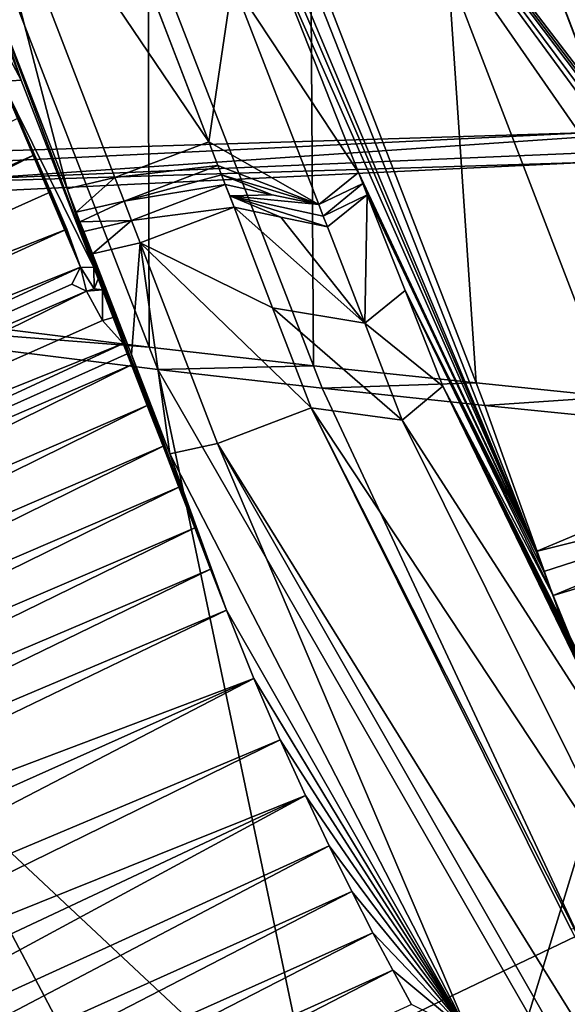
# Model space of a CAD drawing. Header units: millimetres. Extents: x -147 to 294, y -82 to 275.
# Tile 72 of 256: x 223.27 to 225.35, y 139.62 to 143.35. Entities that reach past the tile are written whole.
import ezdxf

# ---------------------------------------------------------------- set-up
doc = ezdxf.new("R2010")
doc.units = ezdxf.units.MM
doc.header["$LTSCALE"] = 67.506716
for name, color, linetype in [('1167', 7, 'CONTINUOUS'), ('1198', 7, 'CONTINUOUS'), ('3155', 7, 'CONTINUOUS'), ('3156', 7, 'CONTINUOUS'), ('3157', 7, 'CONTINUOUS'), ('3158', 7, 'CONTINUOUS'), ('3159', 7, 'CONTINUOUS'), ('3289', 7, 'CONTINUOUS'), ('3290', 7, 'CONTINUOUS'), ('3291', 7, 'CONTINUOUS'), ('3417', 7, 'CONTINUOUS'), ('3418', 7, 'CONTINUOUS'), ('3463', 7, 'CONTINUOUS'), ('3464', 7, 'CONTINUOUS'), ('3465', 7, 'CONTINUOUS'), ('3467', 7, 'CONTINUOUS'), ('3468', 7, 'CONTINUOUS'), ('3469', 7, 'CONTINUOUS'), ('3470', 7, 'CONTINUOUS'), ('3471', 7, 'CONTINUOUS'), ('3472', 7, 'CONTINUOUS'), ('3473', 7, 'CONTINUOUS'), ('3474', 7, 'CONTINUOUS'), ('3475', 7, 'CONTINUOUS'), ('3476', 7, 'CONTINUOUS'), ('3477', 7, 'CONTINUOUS'), ('3529', 7, 'CONTINUOUS'), ('3559', 7, 'CONTINUOUS'), ('3560', 7, 'CONTINUOUS'), ('3563', 7, 'CONTINUOUS'), ('3564', 7, 'CONTINUOUS'), ('3914', 7, 'CONTINUOUS'), ('3998', 7, 'CONTINUOUS'), ('4000', 7, 'CONTINUOUS'), ('4001', 7, 'CONTINUOUS'), ('4002', 7, 'CONTINUOUS'), ('4003', 7, 'CONTINUOUS'), ('762', 7, 'CONTINUOUS'), ('978', 7, 'CONTINUOUS'), ('985', 7, 'CONTINUOUS'), ('986', 7, 'CONTINUOUS')]:
    doc.layers.add(name, color=color, linetype=linetype)

msp = doc.modelspace()

# ---------------------------------------------------------------- linework, layer by layer
at = {"layer": '1167', "linetype": 'CONTINUOUS'}
for points in [[(222.4333, 142.8278, -50.896), (231.8973, 143.1213, -53.2774), (222.3857, 142.714, -50.8759), (222.4333, 142.8278, -50.896)], [(231.8973, 143.1213, -53.2774), (231.897, 143.0087, -53.2807), (222.3857, 142.714, -50.8759), (231.8973, 143.1213, -53.2774)]]:
    msp.add_3dface(points, dxfattribs=at)
at = {"layer": '1198', "linetype": 'CONTINUOUS'}
for points in [[(222.3857, 142.714, -50.8759), (231.897, 143.0087, -53.2807), (222.5688, 138.5321, -50.9133), (222.3857, 142.714, -50.8759)], [(231.897, 143.0087, -53.2807), (231.8919, 140.8729, -53.3286), (222.5688, 138.5321, -50.9133), (231.897, 143.0087, -53.2807)], [(231.8919, 140.8729, -53.3286), (231.89, 138.7724, -53.3469), (222.5688, 138.5321, -50.9133), (231.8919, 140.8729, -53.3286)]]:
    msp.add_3dface(points, dxfattribs=at)
at = {"layer": '3155', "linetype": 'CONTINUOUS'}
for points in [[(223.0054, 143.8274, -28.9838), (222.86, 144.2404, -31.3547), (223.2799, 143.119, -28.9321), (223.0054, 143.8274, -28.9838)], [(222.86, 144.2404, -31.3547), (223.157, 143.4742, -31.299), (223.2799, 143.119, -28.9321), (222.86, 144.2404, -31.3547)], [(223.157, 143.4742, -31.299), (223.4539, 142.7085, -31.2379), (223.5547, 142.4102, -28.8756), (223.157, 143.4742, -31.299)], [(223.2799, 143.119, -28.9321), (223.157, 143.4742, -31.299), (223.5547, 142.4102, -28.8756), (223.2799, 143.119, -28.9321)], [(223.5547, 142.4102, -28.8756), (223.4539, 142.7085, -31.2379), (223.571, 142.3682, -28.872), (223.5547, 142.4102, -28.8756)], [(223.571, 142.3682, -28.872), (223.4539, 142.7085, -31.2379), (223.5874, 142.326, -28.8685), (223.571, 142.3682, -28.872)], [(223.5874, 142.326, -28.8685), (223.4539, 142.7085, -31.2379), (223.6281, 142.2218, -28.8596), (223.5874, 142.326, -28.8685)], [(223.6281, 142.2218, -28.8596), (223.4539, 142.7085, -31.2379), (223.5575, 142.4226, -30.0763), (223.6281, 142.2218, -28.8596)], [(223.6661, 142.123, -28.8614), (223.6281, 142.2218, -28.8596), (223.5575, 142.4226, -30.0763), (223.6661, 142.123, -28.8614)]]:
    msp.add_3dface(points, dxfattribs=at)
at = {"layer": '3156', "linetype": 'CONTINUOUS'}
for points in [[(223.0411, 144.2871, -31.6894), (223.3983, 144.4239, -31.7145), (223.9902, 142.8855, -31.5991), (223.0411, 144.2871, -31.6894)], [(223.9902, 142.8855, -31.5991), (223.3983, 144.4239, -31.7145), (223.6976, 143.6462, -31.6589), (223.9902, 142.8855, -31.5991)], [(223.0411, 144.2871, -31.6894), (223.4539, 142.7085, -31.2379), (223.157, 143.4742, -31.299), (223.0411, 144.2871, -31.6894)], [(223.4539, 142.7085, -31.2379), (223.0411, 144.2871, -31.6894), (223.6349, 142.7505, -31.5711), (223.4539, 142.7085, -31.2379)], [(223.6349, 142.7505, -31.5711), (223.0411, 144.2871, -31.6894), (223.9902, 142.8855, -31.5991), (223.6349, 142.7505, -31.5711)]]:
    msp.add_3dface(points, dxfattribs=at)
at = {"layer": '3157', "linetype": 'CONTINUOUS'}
for points in [[(223.6349, 142.7505, -31.5711), (223.9902, 142.8855, -31.5991), (224.0242, 142.797, -31.5918), (223.6349, 142.7505, -31.5711)], [(223.669, 142.6617, -31.5634), (223.6349, 142.7505, -31.5711), (224.0242, 142.797, -31.5918), (223.669, 142.6617, -31.5634)], [(223.4539, 142.7085, -31.2379), (223.6349, 142.7505, -31.5711), (223.4882, 142.6199, -31.2304), (223.4539, 142.7085, -31.2379)], [(223.4882, 142.6199, -31.2304), (223.6349, 142.7505, -31.5711), (223.669, 142.6617, -31.5634), (223.4882, 142.6199, -31.2304)]]:
    msp.add_3dface(points, dxfattribs=at)
at = {"layer": '3158', "linetype": 'CONTINUOUS'}
for points in [[(223.5575, 142.4226, -30.0763), (223.4539, 142.7085, -31.2379), (223.4882, 142.6199, -31.2304), (223.5575, 142.4226, -30.0763)], [(223.5575, 142.4226, -30.0763), (223.4882, 142.6199, -31.2304), (223.6972, 142.0429, -28.8585), (223.5575, 142.4226, -30.0763)], [(223.6661, 142.123, -28.8614), (223.5575, 142.4226, -30.0763), (223.6814, 142.0838, -28.8645), (223.6661, 142.123, -28.8614)], [(223.6814, 142.0838, -28.8645), (223.5575, 142.4226, -30.0763), (223.6972, 142.0429, -28.8585), (223.6814, 142.0838, -28.8645)]]:
    msp.add_3dface(points, dxfattribs=at)
at = {"layer": '3159', "linetype": 'CONTINUOUS'}
for points in [[(223.2704, 142.9772, -28.9893), (223.3309, 142.8371, -28.9699), (220.3861, 141.5384, -29.3045), (223.2704, 142.9772, -28.9893)], [(220.3861, 141.5384, -29.3045), (223.3309, 142.8371, -28.9699), (220.4559, 141.3798, -29.2836), (220.3861, 141.5384, -29.3045)], [(223.3309, 142.8371, -28.9699), (223.3916, 142.6965, -28.9488), (220.4559, 141.3798, -29.2836), (223.3309, 142.8371, -28.9699)], [(223.3916, 142.6965, -28.9488), (223.4525, 142.5557, -28.9262), (220.4559, 141.3798, -29.2836), (223.3916, 142.6965, -28.9488)], [(220.4559, 141.3798, -29.2836), (223.4525, 142.5557, -28.9262), (220.5254, 141.2229, -29.2623), (220.4559, 141.3798, -29.2836)], [(223.4525, 142.5557, -28.9262), (223.5044, 142.4112, -28.8967), (220.5254, 141.2229, -29.2623), (223.4525, 142.5557, -28.9262)], [(220.5254, 141.2229, -29.2623), (223.5044, 142.4112, -28.8967), (220.5944, 141.0676, -29.2409), (220.5254, 141.2229, -29.2623)], [(223.5044, 142.4112, -28.8967), (223.4714, 142.3474, -28.9157), (220.5944, 141.0676, -29.2409), (223.5044, 142.4112, -28.8967)], [(223.4714, 142.3474, -28.9157), (223.5266, 142.3207, -28.8946), (220.5944, 141.0676, -29.2409), (223.4714, 142.3474, -28.9157)], [(220.5944, 141.0676, -29.2409), (223.5266, 142.3207, -28.8946), (220.6631, 140.9139, -29.2192), (220.5944, 141.0676, -29.2409)], [(223.5266, 142.3207, -28.8946), (223.5875, 142.2098, -28.8777), (220.6631, 140.9139, -29.2192), (223.5266, 142.3207, -28.8946)], [(223.5875, 142.2098, -28.8777), (223.6661, 142.123, -28.8614), (220.6631, 140.9139, -29.2192), (223.5875, 142.2098, -28.8777)], [(220.6631, 140.9139, -29.2192), (223.6661, 142.123, -28.8614), (220.7315, 140.7618, -29.1973), (220.6631, 140.9139, -29.2192)], [(223.6661, 142.123, -28.8614), (223.6814, 142.0838, -28.8645), (220.7315, 140.7618, -29.1973), (223.6661, 142.123, -28.8614)], [(223.6814, 142.0838, -28.8645), (223.6972, 142.0429, -28.8585), (220.7315, 140.7618, -29.1973), (223.6814, 142.0838, -28.8645)], [(220.7315, 140.7618, -29.1973), (223.6972, 142.0429, -28.8585), (220.7995, 140.6112, -29.1751), (220.7315, 140.7618, -29.1973)], [(223.6972, 142.0429, -28.8585), (223.7569, 141.8889, -28.8371), (220.7995, 140.6112, -29.1751), (223.6972, 142.0429, -28.8585)], [(220.7995, 140.6112, -29.1751), (223.7569, 141.8889, -28.8371), (220.8673, 140.4621, -29.1527), (220.7995, 140.6112, -29.1751)], [(223.7569, 141.8889, -28.8371), (223.8167, 141.7346, -28.8153), (220.8673, 140.4621, -29.1527), (223.7569, 141.8889, -28.8371)], [(220.8673, 140.4621, -29.1527), (223.8167, 141.7346, -28.8153), (220.9349, 140.3144, -29.1301), (220.8673, 140.4621, -29.1527)], [(223.8167, 141.7346, -28.8153), (223.8766, 141.5799, -28.7931), (220.9349, 140.3144, -29.1301), (223.8167, 141.7346, -28.8153)], [(220.9349, 140.3144, -29.1301), (223.8766, 141.5799, -28.7931), (221.0022, 140.168, -29.1073), (220.9349, 140.3144, -29.1301)], [(223.8766, 141.5799, -28.7931), (223.9367, 141.425, -28.7703), (221.0022, 140.168, -29.1073), (223.8766, 141.5799, -28.7931)], [(221.0022, 140.168, -29.1073), (223.9367, 141.425, -28.7703), (221.0694, 140.023, -29.0843), (221.0022, 140.168, -29.1073)], [(223.9367, 141.425, -28.7703), (223.9968, 141.2697, -28.7472), (221.0694, 140.023, -29.0843), (223.9367, 141.425, -28.7703)], [(221.0694, 140.023, -29.0843), (223.9968, 141.2697, -28.7472), (221.1362, 139.8795, -29.0611), (221.0694, 140.023, -29.0843)], [(223.9968, 141.2697, -28.7472), (224.0572, 141.114, -28.7236), (221.1362, 139.8795, -29.0611), (223.9968, 141.2697, -28.7472)], [(221.1362, 139.8795, -29.0611), (224.0572, 141.114, -28.7236), (221.2027, 139.7375, -29.0377), (221.1362, 139.8795, -29.0611)], [(224.0572, 141.114, -28.7236), (224.1607, 140.8558, -28.683), (221.2027, 139.7375, -29.0377), (224.0572, 141.114, -28.7236)], [(221.2027, 139.7375, -29.0377), (224.1607, 140.8558, -28.683), (221.2821, 139.5692, -29.0095), (221.2027, 139.7375, -29.0377)], [(221.2821, 139.5692, -29.0095), (224.1607, 140.8558, -28.683), (221.361, 139.4032, -28.9811), (221.2821, 139.5692, -29.0095)], [(224.1607, 140.8558, -28.683), (224.2602, 140.6229, -28.6444), (221.361, 139.4032, -28.9811), (224.1607, 140.8558, -28.683)], [(221.361, 139.4032, -28.9811), (224.2602, 140.6229, -28.6444), (221.4394, 139.2397, -28.9526), (221.361, 139.4032, -28.9811)], [(224.2602, 140.6229, -28.6444), (224.3551, 140.4126, -28.608), (221.4394, 139.2397, -28.9526), (224.2602, 140.6229, -28.6444)], [(221.4394, 139.2397, -28.9526), (224.3551, 140.4126, -28.608), (221.5171, 139.0788, -28.924), (221.4394, 139.2397, -28.9526)], [(221.5171, 139.0788, -28.924), (224.3551, 140.4126, -28.608), (221.5942, 138.9205, -28.8954), (221.5171, 139.0788, -28.924)], [(224.3551, 140.4126, -28.608), (224.4453, 140.2224, -28.5737), (221.5942, 138.9205, -28.8954), (224.3551, 140.4126, -28.608)], [(221.5942, 138.9205, -28.8954), (224.4453, 140.2224, -28.5737), (221.6706, 138.7648, -28.8667), (221.5942, 138.9205, -28.8954)], [(224.4453, 140.2224, -28.5737), (224.5305, 140.0501, -28.5415), (221.6706, 138.7648, -28.8667), (224.4453, 140.2224, -28.5737)], [(221.6706, 138.7648, -28.8667), (224.5305, 140.0501, -28.5415), (221.7465, 138.6114, -28.838), (221.6706, 138.7648, -28.8667)], [(224.5305, 140.0501, -28.5415), (224.6108, 139.8938, -28.5114), (221.7465, 138.6114, -28.838), (224.5305, 140.0501, -28.5415)], [(221.7465, 138.6114, -28.838), (224.6108, 139.8938, -28.5114), (221.8217, 138.4602, -28.8092), (221.7465, 138.6114, -28.838)], [(224.6108, 139.8938, -28.5114), (224.6863, 139.7519, -28.4834), (221.8217, 138.4602, -28.8092), (224.6108, 139.8938, -28.5114)], [(221.8217, 138.4602, -28.8092), (224.6863, 139.7519, -28.4834), (221.8964, 138.3112, -28.7805), (221.8217, 138.4602, -28.8092)], [(224.6863, 139.7519, -28.4834), (224.757, 139.6227, -28.4573), (221.8964, 138.3112, -28.7805), (224.6863, 139.7519, -28.4834)]]:
    msp.add_3dface(points, dxfattribs=at)
at = {"layer": '3289', "linetype": 'CONTINUOUS'}
for points in [[(223.7637, 142.1091, -26.3331), (223.1387, 143.7218, -26.4478), (221.9639, 142.3324, -27.0591), (223.7637, 142.1091, -26.3331)], [(223.7603, 143.6533, -26.2218), (223.1387, 143.7218, -26.4478), (223.7637, 142.1091, -26.3331), (223.7603, 143.6533, -26.2218)], [(224.3754, 143.5889, -26.0128), (223.7603, 143.6533, -26.2218), (224.3859, 142.0391, -26.1117), (224.3754, 143.5889, -26.0128)], [(223.7603, 143.6533, -26.2218), (223.7637, 142.1091, -26.3331), (224.3859, 142.0391, -26.1117), (223.7603, 143.6533, -26.2218)], [(224.8959, 143.5371, -25.8472), (224.3754, 143.5889, -26.0128), (225.0012, 141.9736, -25.9079), (224.8959, 143.5371, -25.8472)], [(225.0012, 141.9736, -25.9079), (224.3754, 143.5889, -26.0128), (224.3859, 142.0391, -26.1117), (225.0012, 141.9736, -25.9079)], [(225.4114, 143.4882, -25.6935), (224.8959, 143.5371, -25.8472), (225.5162, 141.9216, -25.749), (225.4114, 143.4882, -25.6935)], [(225.5162, 141.9216, -25.749), (224.8959, 143.5371, -25.8472), (225.0012, 141.9736, -25.9079), (225.5162, 141.9216, -25.749)]]:
    msp.add_3dface(points, dxfattribs=at)
at = {"layer": '3290', "linetype": 'CONTINUOUS'}
for points in [[(223.7637, 142.1091, -26.3331), (221.9639, 142.3324, -27.0591), (221.9983, 142.2481, -27.0511), (223.7637, 142.1091, -26.3331)], [(223.7966, 142.0244, -26.3264), (223.7637, 142.1091, -26.3331), (221.9983, 142.2481, -27.0511), (223.7966, 142.0244, -26.3264)], [(224.3859, 142.0391, -26.1117), (223.7637, 142.1091, -26.3331), (223.7966, 142.0244, -26.3264), (224.3859, 142.0391, -26.1117)], [(224.3859, 142.0391, -26.1117), (223.7966, 142.0244, -26.3264), (224.4188, 141.9542, -26.1053), (224.3859, 142.0391, -26.1117)], [(225.0012, 141.9736, -25.9079), (224.3859, 142.0391, -26.1117), (224.4188, 141.9542, -26.1053), (225.0012, 141.9736, -25.9079)], [(225.0342, 141.8885, -25.9018), (225.0012, 141.9736, -25.9079), (224.4188, 141.9542, -26.1053), (225.0342, 141.8885, -25.9018)], [(225.5162, 141.9216, -25.749), (225.0012, 141.9736, -25.9079), (225.0342, 141.8885, -25.9018), (225.5162, 141.9216, -25.749)], [(225.5488, 141.8365, -25.7433), (225.5162, 141.9216, -25.749), (225.0342, 141.8885, -25.9018), (225.5488, 141.8365, -25.7433)]]:
    msp.add_3dface(points, dxfattribs=at)
at = {"layer": '3291', "linetype": 'CONTINUOUS'}
for points in [[(222.7843, 136.9796, -27.0077), (224.9074, 136.7315, -26.1413), (221.9983, 142.2481, -27.0511), (222.7843, 136.9796, -27.0077)], [(224.9074, 136.7315, -26.1413), (223.7966, 142.0244, -26.3264), (221.9983, 142.2481, -27.0511), (224.9074, 136.7315, -26.1413)], [(224.9074, 136.7315, -26.1413), (226.9529, 136.5347, -25.4919), (223.7966, 142.0244, -26.3264), (224.9074, 136.7315, -26.1413)], [(223.7966, 142.0244, -26.3264), (226.9529, 136.5347, -25.4919), (224.4188, 141.9542, -26.1053), (223.7966, 142.0244, -26.3264)], [(226.9529, 136.5347, -25.4919), (225.0342, 141.8885, -25.9018), (224.4188, 141.9542, -26.1053), (226.9529, 136.5347, -25.4919)], [(226.9529, 136.5347, -25.4919), (225.5488, 141.8365, -25.7433), (225.0342, 141.8885, -25.9018), (226.9529, 136.5347, -25.4919)]]:
    msp.add_3dface(points, dxfattribs=at)
at = {"layer": '3417', "linetype": 'CONTINUOUS'}
for points in [[(226.2073, 141.7474, -26.5701), (226.3871, 141.6249, -26.4833), (225.2279, 141.3364, -27.2225), (226.2073, 141.7474, -26.5701)], [(225.2279, 141.3364, -27.2225), (226.3871, 141.6249, -26.4833), (225.2578, 141.26, -27.222), (225.2279, 141.3364, -27.2225)], [(225.2578, 141.26, -27.222), (226.3871, 141.6249, -26.4833), (225.2931, 141.1699, -27.2218), (225.2578, 141.26, -27.222)], [(226.3871, 141.6249, -26.4833), (226.4295, 141.5128, -26.4772), (225.2931, 141.1699, -27.2218), (226.3871, 141.6249, -26.4833)], [(225.2931, 141.1699, -27.2218), (226.4295, 141.5128, -26.4772), (225.3746, 140.9687, -27.2199), (225.2931, 141.1699, -27.2218)]]:
    msp.add_3dface(points, dxfattribs=at)
at = {"layer": '3418', "linetype": 'CONTINUOUS'}
for points in [[(226.2457, 141.9985, -26.5048), (226.284, 141.8972, -26.4991), (223.5764, 145.5333, -27.4719), (226.2457, 141.9985, -26.5048)], [(226.2295, 142.0412, -26.5071), (226.2457, 141.9985, -26.5048), (223.5764, 145.5333, -27.4719), (226.2295, 142.0412, -26.5071)], [(226.284, 141.8972, -26.4991), (226.3224, 141.7957, -26.4935), (223.5764, 145.5333, -27.4719), (226.284, 141.8972, -26.4991)], [(226.3224, 141.7957, -26.4935), (226.2073, 141.7474, -26.5701), (223.5764, 145.5333, -27.4719), (226.3224, 141.7957, -26.4935)], [(226.2073, 141.7474, -26.5701), (225.2279, 141.3364, -27.2225), (223.5764, 145.5333, -27.4719), (226.2073, 141.7474, -26.5701)], [(226.2134, 142.0837, -26.5094), (226.2295, 142.0412, -26.5071), (223.5764, 145.5333, -27.4719), (226.2134, 142.0837, -26.5094)], [(225.9094, 142.8868, -26.5532), (226.2134, 142.0837, -26.5094), (223.5764, 145.5333, -27.4719), (225.9094, 142.8868, -26.5532)], [(225.6019, 143.6994, -26.5967), (225.9094, 142.8868, -26.5532), (223.5764, 145.5333, -27.4719), (225.6019, 143.6994, -26.5967)]]:
    msp.add_3dface(points, dxfattribs=at)
at = {"layer": '3463', "linetype": 'CONTINUOUS'}
for points in [[(223.5764, 145.5333, -27.4719), (225.2279, 141.3364, -27.2225), (223.4446, 145.5911, -30.9286), (223.5764, 145.5333, -27.4719)], [(225.2279, 141.3364, -27.2225), (223.8904, 144.459, -30.8517), (223.4446, 145.5911, -30.9286), (225.2279, 141.3364, -27.2225)], [(223.8904, 144.459, -30.8517), (225.2279, 141.3364, -27.2225), (224.2232, 143.6143, -30.7885), (223.8904, 144.459, -30.8517)], [(224.2232, 143.6143, -30.7885), (225.2279, 141.3364, -27.2225), (224.556, 142.7702, -30.7186), (224.2232, 143.6143, -30.7885)], [(224.556, 142.7702, -30.7186), (225.2279, 141.3364, -27.2225), (224.5726, 142.728, -30.7148), (224.556, 142.7702, -30.7186)], [(224.5726, 142.728, -30.7148), (225.2279, 141.3364, -27.2225), (224.5893, 142.6857, -30.7111), (224.5726, 142.728, -30.7148)], [(224.5893, 142.6857, -30.7111), (225.2279, 141.3364, -27.2225), (224.7321, 142.3236, -30.679), (224.5893, 142.6857, -30.7111)], [(225.2279, 141.3364, -27.2225), (225.2578, 141.26, -27.222), (224.7321, 142.3236, -30.679), (225.2279, 141.3364, -27.2225)], [(225.2578, 141.26, -27.222), (225.2931, 141.1699, -27.2218), (224.7321, 142.3236, -30.679), (225.2578, 141.26, -27.222)], [(224.7321, 142.3236, -30.679), (225.2931, 141.1699, -27.2218), (224.875, 141.9616, -30.6455), (224.7321, 142.3236, -30.679)]]:
    msp.add_3dface(points, dxfattribs=at)
at = {"layer": '3464', "linetype": 'CONTINUOUS'}
for points in [[(224.2232, 143.6143, -30.7885), (224.556, 142.7702, -30.7186), (224.0796, 143.4923, -31.5038), (224.2232, 143.6143, -30.7885)], [(224.0796, 143.4923, -31.5038), (224.556, 142.7702, -30.7186), (224.4061, 142.6483, -31.4366), (224.0796, 143.4923, -31.5038)]]:
    msp.add_3dface(points, dxfattribs=at)
at = {"layer": '3465', "linetype": 'CONTINUOUS'}
for points in [[(223.9902, 142.8855, -31.5991), (223.6976, 143.6462, -31.6589), (224.0796, 143.4923, -31.5038), (223.9902, 142.8855, -31.5991)], [(223.9902, 142.8855, -31.5991), (224.0796, 143.4923, -31.5038), (224.4061, 142.6483, -31.4366), (223.9902, 142.8855, -31.5991)], [(224.0242, 142.797, -31.5918), (223.9902, 142.8855, -31.5991), (224.4061, 142.6483, -31.4366), (224.0242, 142.797, -31.5918)], [(224.0242, 142.797, -31.5918), (224.4061, 142.6483, -31.4366), (224.0382, 142.7606, -31.5887), (224.0242, 142.797, -31.5918)], [(224.0382, 142.7606, -31.5887), (224.4061, 142.6483, -31.4366), (224.2294, 142.6859, -31.5104), (224.0382, 142.7606, -31.5887)], [(224.0522, 142.724, -31.5856), (224.0382, 142.7606, -31.5887), (224.2294, 142.6859, -31.5104), (224.0522, 142.724, -31.5856)]]:
    msp.add_3dface(points, dxfattribs=at)
at = {"layer": '3467', "linetype": 'CONTINUOUS'}
for points in [[(224.0242, 142.797, -31.5918), (224.0382, 142.7606, -31.5887), (223.669, 142.6617, -31.5634), (224.0242, 142.797, -31.5918)], [(224.0522, 142.724, -31.5856), (223.669, 142.6617, -31.5634), (224.0382, 142.7606, -31.5887), (224.0522, 142.724, -31.5856)], [(223.669, 142.6617, -31.5634), (224.0522, 142.724, -31.5856), (223.6972, 142.5885, -31.557), (223.669, 142.6617, -31.5634)], [(223.4882, 142.6199, -31.2304), (223.669, 142.6617, -31.5634), (223.5023, 142.5836, -31.2273), (223.4882, 142.6199, -31.2304)], [(223.669, 142.6617, -31.5634), (223.6972, 142.5885, -31.557), (223.5023, 142.5836, -31.2273), (223.669, 142.6617, -31.5634)], [(223.6972, 142.5885, -31.557), (223.5164, 142.5473, -31.2241), (223.5023, 142.5836, -31.2273), (223.6972, 142.5885, -31.557)]]:
    msp.add_3dface(points, dxfattribs=at)
at = {"layer": '3468', "linetype": 'CONTINUOUS'}
for points in [[(223.6972, 142.0429, -28.8585), (223.4882, 142.6199, -31.2304), (223.5023, 142.5836, -31.2273), (223.6972, 142.0429, -28.8585)], [(223.5164, 142.5473, -31.2241), (223.6972, 142.0429, -28.8585), (223.5023, 142.5836, -31.2273), (223.5164, 142.5473, -31.2241)], [(223.6972, 142.0429, -28.8585), (223.5164, 142.5473, -31.2241), (223.5329, 142.5046, -31.2203), (223.6972, 142.0429, -28.8585)], [(223.7569, 141.8889, -28.8371), (223.6972, 142.0429, -28.8585), (223.5329, 142.5046, -31.2203), (223.7569, 141.8889, -28.8371)], [(223.5495, 142.462, -31.2167), (223.7569, 141.8889, -28.8371), (223.5329, 142.5046, -31.2203), (223.5495, 142.462, -31.2167)], [(223.8167, 141.7346, -28.8153), (223.7569, 141.8889, -28.8371), (223.5495, 142.462, -31.2167), (223.8167, 141.7346, -28.8153)], [(223.6969, 142.0818, -31.1833), (223.8167, 141.7346, -28.8153), (223.5495, 142.462, -31.2167), (223.6969, 142.0818, -31.1833)], [(223.9367, 141.425, -28.7703), (223.8766, 141.5799, -28.7931), (223.6969, 142.0818, -31.1833), (223.9367, 141.425, -28.7703)], [(223.8426, 141.7061, -31.1488), (223.9367, 141.425, -28.7703), (223.6969, 142.0818, -31.1833), (223.8426, 141.7061, -31.1488)], [(223.8766, 141.5799, -28.7931), (223.8167, 141.7346, -28.8153), (223.6969, 142.0818, -31.1833), (223.8766, 141.5799, -28.7931)], [(224.0572, 141.114, -28.7236), (223.9968, 141.2697, -28.7472), (223.8426, 141.7061, -31.1488), (224.0572, 141.114, -28.7236)], [(223.9968, 141.2697, -28.7472), (223.9367, 141.425, -28.7703), (223.8426, 141.7061, -31.1488), (223.9968, 141.2697, -28.7472)]]:
    msp.add_3dface(points, dxfattribs=at)
at = {"layer": '3469', "linetype": 'CONTINUOUS'}
for points in [[(224.0572, 141.114, -28.7236), (223.8426, 141.7061, -31.1488), (224.9728, 139.5137, -30.8425), (224.0572, 141.114, -28.7236)], [(224.1607, 140.8558, -28.683), (224.0572, 141.114, -28.7236), (224.9728, 139.5137, -30.8425), (224.1607, 140.8558, -28.683)], [(224.2602, 140.6229, -28.6444), (224.1607, 140.8558, -28.683), (224.9728, 139.5137, -30.8425), (224.2602, 140.6229, -28.6444)], [(224.3551, 140.4126, -28.608), (224.2602, 140.6229, -28.6444), (224.9728, 139.5137, -30.8425), (224.3551, 140.4126, -28.608)], [(224.4453, 140.2224, -28.5737), (224.3551, 140.4126, -28.608), (224.9728, 139.5137, -30.8425), (224.4453, 140.2224, -28.5737)], [(224.5305, 140.0501, -28.5415), (224.4453, 140.2224, -28.5737), (224.9728, 139.5137, -30.8425), (224.5305, 140.0501, -28.5415)], [(224.6108, 139.8938, -28.5114), (224.5305, 140.0501, -28.5415), (224.9728, 139.5137, -30.8425), (224.6108, 139.8938, -28.5114)], [(224.6863, 139.7519, -28.4834), (224.6108, 139.8938, -28.5114), (224.9728, 139.5137, -30.8425), (224.6863, 139.7519, -28.4834)], [(224.757, 139.6227, -28.4573), (224.6863, 139.7519, -28.4834), (224.9728, 139.5137, -30.8425), (224.757, 139.6227, -28.4573)]]:
    msp.add_3dface(points, dxfattribs=at)
at = {"layer": '3470', "linetype": 'CONTINUOUS'}
for points in [[(224.0229, 141.7451, -31.4806), (224.3766, 141.8794, -31.5113), (226.2914, 138.0883, -30.7701), (224.0229, 141.7451, -31.4806)], [(226.2914, 138.0883, -30.7701), (224.3766, 141.8794, -31.5113), (225.3589, 139.9073, -31.2192), (226.2914, 138.0883, -30.7701)], [(224.9728, 139.5137, -30.8425), (223.8426, 141.7061, -31.1488), (224.0229, 141.7451, -31.4806), (224.9728, 139.5137, -30.8425)], [(226.191, 137.9479, -30.4711), (224.9728, 139.5137, -30.8425), (224.0229, 141.7451, -31.4806), (226.191, 137.9479, -30.4711)], [(226.191, 137.9479, -30.4711), (224.0229, 141.7451, -31.4806), (226.2914, 138.0883, -30.7701), (226.191, 137.9479, -30.4711)]]:
    msp.add_3dface(points, dxfattribs=at)
at = {"layer": '3471', "linetype": 'CONTINUOUS'}
for points in [[(224.2623, 142.6011, -31.503), (224.5799, 142.1996, -31.3981), (224.0852, 142.6386, -31.5782), (224.2623, 142.6011, -31.503)], [(224.0852, 142.6386, -31.5782), (224.5799, 142.1996, -31.3981), (224.2313, 142.2576, -31.5455), (224.0852, 142.6386, -31.5782)], [(224.4392, 142.564, -31.4292), (224.5799, 142.1996, -31.3981), (224.2623, 142.6011, -31.503), (224.4392, 142.564, -31.4292)], [(224.7214, 141.8331, -31.3655), (224.3766, 141.8794, -31.5113), (224.2313, 142.2576, -31.5455), (224.7214, 141.8331, -31.3655)], [(224.5799, 142.1996, -31.3981), (224.7214, 141.8331, -31.3655), (224.2313, 142.2576, -31.5455), (224.5799, 142.1996, -31.3981)], [(225.3589, 139.9073, -31.2192), (224.3766, 141.8794, -31.5113), (225.6768, 139.9129, -31.091), (225.3589, 139.9073, -31.2192)], [(224.3766, 141.8794, -31.5113), (224.7214, 141.8331, -31.3655), (225.6768, 139.9129, -31.091), (224.3766, 141.8794, -31.5113)]]:
    msp.add_3dface(points, dxfattribs=at)
at = {"layer": '3472', "linetype": 'CONTINUOUS'}
for points in [[(224.5893, 142.6857, -30.7111), (224.5799, 142.1996, -31.3981), (224.4392, 142.564, -31.4292), (224.5893, 142.6857, -30.7111)], [(224.5893, 142.6857, -30.7111), (224.7321, 142.3236, -30.679), (224.5799, 142.1996, -31.3981), (224.5893, 142.6857, -30.7111)], [(224.7321, 142.3236, -30.679), (224.875, 141.9616, -30.6455), (224.5799, 142.1996, -31.3981), (224.7321, 142.3236, -30.679)], [(224.875, 141.9616, -30.6455), (224.7214, 141.8331, -31.3655), (224.5799, 142.1996, -31.3981), (224.875, 141.9616, -30.6455)]]:
    msp.add_3dface(points, dxfattribs=at)
at = {"layer": '3473', "linetype": 'CONTINUOUS'}
for points in [[(224.556, 142.7702, -30.7186), (224.5726, 142.728, -30.7148), (224.4061, 142.6483, -31.4366), (224.556, 142.7702, -30.7186)], [(224.4061, 142.6483, -31.4366), (224.5726, 142.728, -30.7148), (224.4227, 142.6051, -31.4329), (224.4061, 142.6483, -31.4366)], [(224.5726, 142.728, -30.7148), (224.5893, 142.6857, -30.7111), (224.4227, 142.6051, -31.4329), (224.5726, 142.728, -30.7148)], [(224.5893, 142.6857, -30.7111), (224.4392, 142.564, -31.4292), (224.4227, 142.6051, -31.4329), (224.5893, 142.6857, -30.7111)]]:
    msp.add_3dface(points, dxfattribs=at)
at = {"layer": '3474', "linetype": 'CONTINUOUS'}
for points in [[(224.0522, 142.724, -31.5856), (224.2294, 142.6859, -31.5104), (224.0697, 142.6813, -31.5815), (224.0522, 142.724, -31.5856)], [(224.2294, 142.6859, -31.5104), (224.4061, 142.6483, -31.4366), (224.0697, 142.6813, -31.5815), (224.2294, 142.6859, -31.5104)], [(224.4061, 142.6483, -31.4366), (224.4227, 142.6051, -31.4329), (224.0697, 142.6813, -31.5815), (224.4061, 142.6483, -31.4366)], [(224.4392, 142.564, -31.4292), (224.2623, 142.6011, -31.503), (224.0697, 142.6813, -31.5815), (224.4392, 142.564, -31.4292)], [(224.4227, 142.6051, -31.4329), (224.4392, 142.564, -31.4292), (224.0697, 142.6813, -31.5815), (224.4227, 142.6051, -31.4329)], [(224.2623, 142.6011, -31.503), (224.0852, 142.6386, -31.5782), (224.0697, 142.6813, -31.5815), (224.2623, 142.6011, -31.503)]]:
    msp.add_3dface(points, dxfattribs=at)
at = {"layer": '3475', "linetype": 'CONTINUOUS'}
for points in [[(223.6972, 142.5885, -31.557), (224.0522, 142.724, -31.5856), (224.0852, 142.6386, -31.5782), (223.6972, 142.5885, -31.557)], [(224.0852, 142.6386, -31.5782), (224.0522, 142.724, -31.5856), (224.0697, 142.6813, -31.5815), (224.0852, 142.6386, -31.5782)], [(223.6972, 142.5885, -31.557), (224.0852, 142.6386, -31.5782), (223.7302, 142.5034, -31.5495), (223.6972, 142.5885, -31.557)], [(223.5164, 142.5473, -31.2241), (223.6972, 142.5885, -31.557), (223.5495, 142.462, -31.2167), (223.5164, 142.5473, -31.2241)], [(223.5495, 142.462, -31.2167), (223.6972, 142.5885, -31.557), (223.7302, 142.5034, -31.5495), (223.5495, 142.462, -31.2167)], [(223.5164, 142.5473, -31.2241), (223.5495, 142.462, -31.2167), (223.5329, 142.5046, -31.2203), (223.5164, 142.5473, -31.2241)]]:
    msp.add_3dface(points, dxfattribs=at)
at = {"layer": '3476', "linetype": 'CONTINUOUS'}
for points in [[(224.0852, 142.6386, -31.5782), (224.2313, 142.2576, -31.5455), (223.7302, 142.5034, -31.5495), (224.0852, 142.6386, -31.5782)], [(223.6969, 142.0818, -31.1833), (223.5495, 142.462, -31.2167), (223.7302, 142.5034, -31.5495), (223.6969, 142.0818, -31.1833)], [(223.8426, 141.7061, -31.1488), (223.6969, 142.0818, -31.1833), (223.7302, 142.5034, -31.5495), (223.8426, 141.7061, -31.1488)], [(224.0229, 141.7451, -31.4806), (223.8426, 141.7061, -31.1488), (223.7302, 142.5034, -31.5495), (224.0229, 141.7451, -31.4806)], [(224.3766, 141.8794, -31.5113), (224.0229, 141.7451, -31.4806), (223.7302, 142.5034, -31.5495), (224.3766, 141.8794, -31.5113)], [(224.2313, 142.2576, -31.5455), (224.3766, 141.8794, -31.5113), (223.7302, 142.5034, -31.5495), (224.2313, 142.2576, -31.5455)]]:
    msp.add_3dface(points, dxfattribs=at)
at = {"layer": '3477', "linetype": 'CONTINUOUS'}
for points in [[(224.7214, 141.8331, -31.3655), (224.875, 141.9616, -30.6455), (225.7131, 140.2916, -30.3727), (224.7214, 141.8331, -31.3655)], [(225.6768, 139.9129, -31.091), (224.7214, 141.8331, -31.3655), (225.7131, 140.2916, -30.3727), (225.6768, 139.9129, -31.091)]]:
    msp.add_3dface(points, dxfattribs=at)
at = {"layer": '3529', "linetype": 'CONTINUOUS'}
for points in [[(225.2931, 141.1699, -27.2218), (225.3746, 140.9687, -27.2199), (224.875, 141.9616, -30.6455), (225.2931, 141.1699, -27.2218)], [(225.3746, 140.9687, -27.2199), (225.4603, 140.7695, -27.2173), (224.875, 141.9616, -30.6455), (225.3746, 140.9687, -27.2199)], [(225.4603, 140.7695, -27.2173), (225.5503, 140.5726, -27.2138), (224.875, 141.9616, -30.6455), (225.4603, 140.7695, -27.2173)], [(225.5503, 140.5726, -27.2138), (225.6444, 140.3779, -27.2095), (224.875, 141.9616, -30.6455), (225.5503, 140.5726, -27.2138)], [(225.6444, 140.3779, -27.2095), (225.7427, 140.1855, -27.2044), (224.875, 141.9616, -30.6455), (225.6444, 140.3779, -27.2095)], [(225.7427, 140.1855, -27.2044), (225.8449, 139.9956, -27.1984), (224.875, 141.9616, -30.6455), (225.7427, 140.1855, -27.2044)], [(225.8449, 139.9956, -27.1984), (225.9512, 139.8081, -27.1914), (224.875, 141.9616, -30.6455), (225.8449, 139.9956, -27.1984)], [(225.9512, 139.8081, -27.1914), (226.0614, 139.6229, -27.1831), (224.875, 141.9616, -30.6455), (225.9512, 139.8081, -27.1914)], [(224.875, 141.9616, -30.6455), (226.0614, 139.6229, -27.1831), (225.7131, 140.2916, -30.3727), (224.875, 141.9616, -30.6455)]]:
    msp.add_3dface(points, dxfattribs=at)
at = {"layer": '3559', "linetype": 'CONTINUOUS'}
for points in [[(223.5044, 142.4112, -28.8967), (223.2704, 142.9772, -28.9893), (223.2065, 143.1142, -28.9635), (223.5044, 142.4112, -28.8967)], [(223.5044, 142.4112, -28.8967), (223.3309, 142.8371, -28.9699), (223.2704, 142.9772, -28.9893), (223.5044, 142.4112, -28.8967)], [(223.5044, 142.4112, -28.8967), (223.3916, 142.6965, -28.9488), (223.3309, 142.8371, -28.9699), (223.5044, 142.4112, -28.8967)], [(223.5044, 142.4112, -28.8967), (223.4525, 142.5557, -28.9262), (223.3916, 142.6965, -28.9488), (223.5044, 142.4112, -28.8967)]]:
    msp.add_3dface(points, dxfattribs=at)
at = {"layer": '3560', "linetype": 'CONTINUOUS'}
for points in [[(223.0054, 143.8274, -28.9838), (223.2799, 143.119, -28.9321), (222.8913, 143.8468, -29.0311), (223.0054, 143.8274, -28.9838)], [(223.2799, 143.119, -28.9321), (223.2065, 143.1142, -28.9635), (222.8913, 143.8468, -29.0311), (223.2799, 143.119, -28.9321)], [(223.2799, 143.119, -28.9321), (223.5547, 142.4102, -28.8756), (223.2065, 143.1142, -28.9635), (223.2799, 143.119, -28.9321)], [(223.5044, 142.4112, -28.8967), (223.2065, 143.1142, -28.9635), (223.5547, 142.4102, -28.8756), (223.5044, 142.4112, -28.8967)]]:
    msp.add_3dface(points, dxfattribs=at)
at = {"layer": '3563', "linetype": 'CONTINUOUS'}
for points in [[(223.5266, 142.3207, -28.8946), (223.4714, 142.3474, -28.9157), (223.5044, 142.4112, -28.8967), (223.5266, 142.3207, -28.8946)], [(223.5266, 142.3207, -28.8946), (223.5044, 142.4112, -28.8967), (223.5567, 142.3295, -28.8812), (223.5266, 142.3207, -28.8946)], [(223.5044, 142.4112, -28.8967), (223.5547, 142.4102, -28.8756), (223.5567, 142.3295, -28.8812), (223.5044, 142.4112, -28.8967)], [(223.5547, 142.4102, -28.8756), (223.571, 142.3682, -28.872), (223.5567, 142.3295, -28.8812), (223.5547, 142.4102, -28.8756)], [(223.571, 142.3682, -28.872), (223.5874, 142.326, -28.8685), (223.5567, 142.3295, -28.8812), (223.571, 142.3682, -28.872)]]:
    msp.add_3dface(points, dxfattribs=at)
at = {"layer": '3564', "linetype": 'CONTINUOUS'}
for points in [[(223.5874, 142.326, -28.8685), (223.5266, 142.3207, -28.8946), (223.5567, 142.3295, -28.8812), (223.5874, 142.326, -28.8685)], [(223.5874, 142.326, -28.8685), (223.5875, 142.2098, -28.8777), (223.5266, 142.3207, -28.8946), (223.5874, 142.326, -28.8685)], [(223.5874, 142.326, -28.8685), (223.6281, 142.2218, -28.8596), (223.5875, 142.2098, -28.8777), (223.5874, 142.326, -28.8685)], [(223.6281, 142.2218, -28.8596), (223.6661, 142.123, -28.8614), (223.5875, 142.2098, -28.8777), (223.6281, 142.2218, -28.8596)]]:
    msp.add_3dface(points, dxfattribs=at)
at = {"layer": '3914', "linetype": 'CONTINUOUS'}
for points in [[(224.0473, 149.9226, -24.2761), (223.8208, 149.8348, -24.455), (227.1668, 141.107, -24.1982), (224.0473, 149.9226, -24.2761)], [(225.9175, 145.0693, -24.1648), (224.0473, 149.9226, -24.2761), (227.1668, 141.107, -24.1982), (225.9175, 145.0693, -24.1648)], [(223.8208, 149.8348, -24.455), (223.7321, 149.7989, -24.7411), (227.1668, 141.107, -24.1982), (223.8208, 149.8348, -24.455)], [(227.1668, 141.107, -24.1982), (223.7321, 149.7989, -24.7411), (225.4019, 145.425, -24.6501), (227.1668, 141.107, -24.1982)]]:
    msp.add_3dface(points, dxfattribs=at)
at = {"layer": '3998', "linetype": 'CONTINUOUS'}
msp.add_3dface([(226.1272, 141.7834, -26.6117), (225.8085, 144.2789, -26.3745), (224.98, 144.7901, -26.7755), (226.1272, 141.7834, -26.6117)], dxfattribs=at)
at = {"layer": '4000', "linetype": 'CONTINUOUS'}
for points in [[(222.8155, 150.4578, -26.9377), (222.7103, 150.3999, -27.0587), (226.1272, 141.7834, -26.6117), (222.8155, 150.4578, -26.9377)], [(222.8155, 150.4578, -26.9377), (226.1272, 141.7834, -26.6117), (224.98, 144.7901, -26.7755), (222.8155, 150.4578, -26.9377)], [(222.7103, 150.3999, -27.0587), (222.6642, 150.385, -27.2371), (226.0141, 141.7376, -26.7383), (222.7103, 150.3999, -27.0587)], [(226.1272, 141.7834, -26.6117), (222.7103, 150.3999, -27.0587), (226.0141, 141.7376, -26.7383), (226.1272, 141.7834, -26.6117)], [(222.6642, 150.385, -27.2371), (225.9747, 141.7141, -26.9088), (226.0141, 141.7376, -26.7383), (222.6642, 150.385, -27.2371)], [(225.9747, 141.7141, -26.9088), (222.6642, 150.385, -27.2371), (224.249, 146.2346, -27.1447), (225.9747, 141.7141, -26.9088)]]:
    msp.add_3dface(points, dxfattribs=at)
at = {"layer": '4001', "linetype": 'CONTINUOUS'}
for points in [[(225.9109, 141.8848, -27.5152), (225.9747, 141.7141, -26.9088), (224.249, 146.2346, -27.1447), (225.9109, 141.8848, -27.5152)], [(225.9109, 141.8848, -27.5152), (224.249, 146.2346, -27.1447), (224.2607, 146.2072, -27.737), (225.9109, 141.8848, -27.5152)]]:
    msp.add_3dface(points, dxfattribs=at)
at = {"layer": '4002', "linetype": 'CONTINUOUS'}
for points in [[(226.5386, 141.8209, -27.4989), (224.2607, 146.2072, -27.737), (224.4812, 147.062, -27.7621), (226.5386, 141.8209, -27.4989)], [(226.5386, 141.8209, -27.4989), (225.9109, 141.8848, -27.5152), (224.2607, 146.2072, -27.737), (226.5386, 141.8209, -27.4989)]]:
    msp.add_3dface(points, dxfattribs=at)
at = {"layer": '4003', "linetype": 'CONTINUOUS'}
for points in [[(226.3371, 143.4733, -27.5254), (226.431, 142.6828, -27.5263), (224.4812, 147.062, -27.7621), (226.3371, 143.4733, -27.5254)], [(226.431, 142.6828, -27.5263), (226.5386, 141.8209, -27.4989), (224.4812, 147.062, -27.7621), (226.431, 142.6828, -27.5263)]]:
    msp.add_3dface(points, dxfattribs=at)
at = {"layer": '762', "linetype": 'CONTINUOUS'}
for points in [[(231.9829, 155.9202, -52.4645), (231.8973, 143.1213, -53.2774), (221.1754, 152.1313, -50.3494), (231.9829, 155.9202, -52.4645)], [(221.1754, 152.1313, -50.3494), (231.8973, 143.1213, -53.2774), (222.4333, 142.8278, -50.896), (221.1754, 152.1313, -50.3494)]]:
    msp.add_3dface(points, dxfattribs=at)
at = {"layer": '978', "linetype": 'CONTINUOUS'}
for points in [[(218.2013, 142.6009, -46.4617), (232.1917, 155.7539, -50.4823), (217.1615, 147.2214, -46.1762), (218.2013, 142.6009, -46.4617)], [(218.2091, 142.5556, -46.4633), (232.1917, 155.7539, -50.4823), (218.2013, 142.6009, -46.4617), (218.2091, 142.5556, -46.4633)], [(218.2167, 142.5108, -46.465), (232.1917, 155.7539, -50.4823), (218.2091, 142.5556, -46.4633), (218.2167, 142.5108, -46.465)], [(219.409, 142.6038, -47.1891), (232.1917, 155.7539, -50.4823), (218.2167, 142.5108, -46.465), (219.409, 142.6038, -47.1891)], [(220.6392, 142.6892, -47.8627), (232.1917, 155.7539, -50.4823), (219.409, 142.6038, -47.1891), (220.6392, 142.6892, -47.8627)], [(226.1701, 142.9566, -50.0986), (232.1917, 155.7539, -50.4823), (220.6392, 142.6892, -47.8627), (226.1701, 142.9566, -50.0986)]]:
    msp.add_3dface(points, dxfattribs=at)
at = {"layer": '985', "linetype": 'CONTINUOUS'}
for points in [[(226.1962, 142.8461, -50.1083), (220.6968, 142.5802, -47.889), (224.9092, 138.6337, -49.6939), (226.1962, 142.8461, -50.1083)], [(228.4423, 138.7405, -50.744), (226.1962, 142.8461, -50.1083), (224.9092, 138.6337, -49.6939), (228.4423, 138.7405, -50.744)], [(224.9092, 138.6337, -49.6939), (220.6968, 142.5802, -47.889), (221.7211, 138.4621, -48.3066), (224.9092, 138.6337, -49.6939)]]:
    msp.add_3dface(points, dxfattribs=at)
at = {"layer": '986', "linetype": 'CONTINUOUS'}
for points in [[(226.1701, 142.9566, -50.0986), (220.6392, 142.6892, -47.8627), (220.6968, 142.5802, -47.889), (226.1701, 142.9566, -50.0986)], [(226.1701, 142.9566, -50.0986), (220.6968, 142.5802, -47.889), (226.1962, 142.8461, -50.1083), (226.1701, 142.9566, -50.0986)]]:
    msp.add_3dface(points, dxfattribs=at)

doc.saveas('drawing.dxf')
